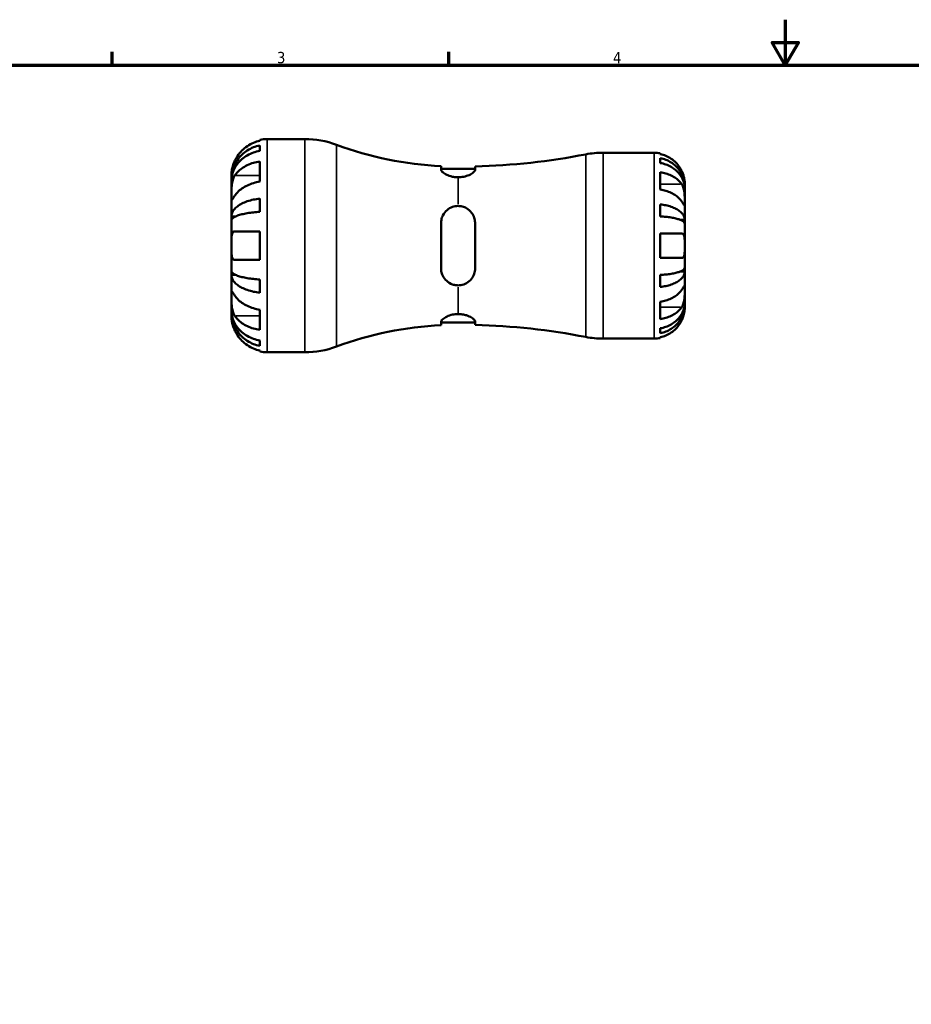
# Model space of a CAD drawing. Header units: millimetres. Extents: x -69 to 666, y 0 to 420.
# Tile 3 of 6: x 128 to 325, y 203 to 420. Entities that reach past the tile are written whole.
import ezdxf

# ---------------------------------------------------------------- set-up
doc = ezdxf.new("R2010")
doc.units = ezdxf.units.MM
for name, color, linetype, lineweight in [('Border (ISO)', 7, 'Continuous', 70), ('Visible (ISO)', 7, 'Continuous', 50), ('Visible Narrow (ISO)', 7, 'Continuous', 35)]:
    doc.layers.add(name, color=color, linetype=linetype, lineweight=lineweight)
doc.styles.add('Note Text (ISO)', font='tahoma.ttf')

# ---------------------------------------------------------------- blocks, each defined once
blk = doc.blocks.new('Borders Default Border')
at = {"layer": 'Border (ISO)'}
for p, q in [((148.5, 410), (148.5, 412.9)), ((222.75, 410), (222.75, 412.9))]:
    blk.add_line(p, q, dxfattribs=at)
at = {"layer": 'Border (ISO)', "flags": 128}
for points in [[(297, 420), (297, 410), (294.11, 415), (299.89, 415), (297, 410)], [(10, 10), (10, 410), (584, 410), (584, 10), (10, 10)]]:
    blk.add_lwpolyline(points, dxfattribs=at)
at = {"layer": 'Border (ISO)', "color": 232, "true_color": 0xca0064, "char_height": 2.5, "attachment_point": 7, "style": 'Note Text (ISO)'}
for s, insert in [('3', (184.85, 410.35)), ('4', (259, 410.4))]:
    blk.add_mtext(s, dxfattribs=dict(at, insert=insert))

msp = doc.modelspace()

# ---------------------------------------------------------------- linework, layer by layer
at = {"layer": 'Visible (ISO)'}
for p, q in [((181.114, 393.305), (181.114, 393.519)), ((182.689, 393.678), (191.005, 393.678)), ((181.114, 391.089), (181.114, 392.297)), ((181.114, 384.304), (181.114, 388.759)), ((256.798, 390.678), (268.064, 390.678)), ((269.414, 390.542), (269.414, 390.362)), ((269.414, 389.49), (269.414, 388.401)), ((221.064, 387.694), (221.064, 386.965)), ((228.564, 387.09), (221.064, 387.09)), ((228.564, 386.92), (228.564, 387.65)), ((174.814, 384.797), (174.814, 385.803)), ((174.814, 384.415), (174.814, 384.797)), ((174.814, 384.797), (174.826, 384.797)), ((174.814, 381.226), (174.814, 384.415)), ((269.414, 386.359), (269.414, 382.541)), ((274.814, 383.064), (274.799, 383.064)), ((274.814, 383.064), (274.814, 383.928)), ((274.814, 382.681), (274.814, 383.064)), ((274.814, 379.901), (274.814, 382.681)), ((174.814, 376.616), (174.814, 381.226)), ((181.114, 377.632), (181.114, 380.548)), ((269.414, 379.267), (269.414, 376.636)), ((274.814, 375.898), (274.814, 379.901)), ((174.814, 375.692), (174.814, 376.616)), ((174.814, 376.616), (175.722, 376.616)), ((174.814, 370.178), (174.814, 375.692)), ((274.814, 375.898), (273.726, 375.898)), ((274.814, 374.974), (274.814, 375.898)), ((221.064, 375.178), (221.064, 365.178)), ((228.564, 365.178), (228.564, 375.178)), ((274.814, 370.178), (274.814, 374.974)), ((181.114, 367.028), (181.114, 373.328)), ((269.414, 372.878), (269.414, 367.478)), ((174.814, 364.663), (174.814, 370.178)), ((274.814, 365.381), (274.814, 370.178)), ((274.814, 364.458), (274.814, 365.381)), ((174.814, 363.74), (174.814, 364.663)), ((174.814, 359.129), (174.814, 363.74)), ((174.814, 363.74), (175.722, 363.74)), ((181.114, 359.808), (181.114, 362.724)), ((269.414, 363.72), (269.414, 361.089)), ((274.814, 364.458), (273.726, 364.458)), ((274.814, 360.455), (274.814, 364.458)), ((274.814, 357.674), (274.814, 360.455)), ((174.814, 355.941), (174.814, 359.129)), ((181.114, 351.597), (181.114, 356.052)), ((269.414, 357.815), (269.414, 353.997)), ((274.814, 357.292), (274.799, 357.292)), ((274.814, 357.292), (274.814, 357.674)), ((274.814, 356.428), (274.814, 357.292)), ((174.814, 355.558), (174.814, 355.941)), ((174.814, 354.553), (174.814, 355.558)), ((174.814, 355.558), (174.826, 355.558)), ((221.064, 353.39), (221.064, 352.662)), ((228.564, 353.266), (221.064, 353.266)), ((228.564, 352.705), (228.564, 353.436)), ((269.414, 351.955), (269.414, 350.866)), ((256.798, 349.678), (268.064, 349.678)), ((269.414, 349.994), (269.414, 349.814)), ((181.114, 348.059), (181.114, 349.267)), ((181.114, 346.837), (181.114, 347.051)), ((182.689, 346.678), (191.005, 346.678))]:
    msp.add_line(p, q, dxfattribs=at)
for centre, radius, start, end in [((182.689, 385.803), 7.875, 90, 101.53696), ((191.005, 373.678), 20, 69.6265, 90), ((224.814, 464.714), 77.112, 249.6265, 267.21256), ((224.814, 535.482), 147.879, 271.4531, 280.98316), ((256.798, 370.678), 20, 90, 100.98316), ((268.064, 383.928), 6.75, 78.46304, 90), ((224.814, 275.641), 77.112, 92.78744, 110.3735), ((224.814, 204.874), 147.879, 79.01684, 88.5469), ((256.798, 369.678), 20, 259.01684, 270), ((268.064, 356.428), 6.75, 270, 281.53696), ((191.005, 366.678), 20, 270, 290.3735), ((182.689, 354.553), 7.875, 258.46304, 270)]:
    msp.add_arc(centre, radius, start, end, dxfattribs=at)
for points, knots in [([(181.114, 393.305), (180.612, 393.202), (180.121, 393.047), (179.238, 392.679), (178.767, 392.43), (177.886, 391.839), (177.478, 391.496), (176.789, 390.803), (176.446, 390.389), (175.938, 389.623), (175.749, 389.286), (175.591, 388.953)], [0.14941001, 0.14941001, 0.14941001, 0.14941001, 0.29044502, 0.29044502, 0.43634177, 0.43634177, 0.58223851, 0.58223851, 0.72934673, 0.72934673, 0.83526259, 0.83526259, 0.83526259, 0.83526259]), ([(174.814, 384.797), (174.814, 385.271), (174.862, 385.788), (175.069, 386.801), (175.228, 387.297), (175.601, 388.17), (175.849, 388.629), (176.438, 389.484), (176.78, 389.882), (177.468, 390.549), (177.877, 390.88), (178.758, 391.45), (179.229, 391.69), (180.115, 392.046), (180.608, 392.197), (181.114, 392.297)], [3.5133937, 3.5133937, 3.5133937, 3.5133937, 3.6601181, 3.6601181, 3.8068425, 3.8068425, 3.9529976, 3.9529976, 4.0991526, 4.0991526, 4.2449679, 4.2449679, 4.3907831, 4.3907831, 4.5326305, 4.5326305, 4.5326305, 4.5326305]), ([(181.114, 391.089), (180.608, 391), (180.115, 390.866), (179.229, 390.549), (178.758, 390.336), (177.877, 389.828), (177.468, 389.533), (176.78, 388.94), (176.438, 388.586), (175.849, 387.824), (175.601, 387.417), (175.228, 386.639), (175.069, 386.198), (174.862, 385.296), (174.814, 384.836), (174.814, 384.415)], [0.1494024, 0.1494024, 0.1494024, 0.1494024, 0.2912498, 0.2912498, 0.4370651, 0.4370651, 0.5828803, 0.5828803, 0.7290354, 0.7290354, 0.8751905, 0.8751905, 1.0219149, 1.0219149, 1.1686392, 1.1686392, 1.1686392, 1.1686392]), ([(175.591, 388.953), (175.529, 388.822), (175.47, 388.69), (175.334, 388.364), (175.262, 388.172), (175.13, 387.783), (175.073, 387.588), (174.959, 387.139), (174.912, 386.897), (174.84, 386.413), (174.825, 386.196), (174.812, 385.885), (174.814, 385.803), (174.814, 385.803)], [-0.50816407, -0.50816407, -0.50816407, -0.50816407, -0.46460526, -0.46460526, -0.40154747, -0.40154747, -0.3356183, -0.3356183, -0.24286964, -0.24286964, -0.12490659, -0.12490659, 0, 0, 0, 0]), ([(175.591, 385.681), (175.747, 385.914), (175.933, 386.148), (176.436, 386.687), (176.776, 386.979), (177.463, 387.47), (177.872, 387.714), (178.754, 388.135), (179.227, 388.312), (180.114, 388.574), (180.608, 388.685), (181.114, 388.759)], [3.89240184, 3.89240184, 3.89240184, 3.89240184, 3.99678632, 3.99678632, 4.14339205, 4.14339205, 4.28980063, 4.28980063, 4.43620921, 4.43620921, 4.57823442, 4.57823442, 4.57823442, 4.57823442]), ([(274.149, 386.628), (274.013, 386.915), (273.851, 387.205), (273.414, 387.863), (273.12, 388.217), (272.53, 388.811), (272.18, 389.105), (271.426, 389.612), (271.021, 389.825), (270.264, 390.14), (269.844, 390.273), (269.414, 390.362)], [3.33226721, 3.33226721, 3.33226721, 3.33226721, 3.42346323, 3.42346323, 3.54951246, 3.54951246, 3.67456676, 3.67456676, 3.79962107, 3.79962107, 3.92054823, 3.92054823, 3.92054823, 3.92054823]), ([(269.414, 389.49), (269.846, 389.404), (270.269, 389.275), (271.029, 388.971), (271.433, 388.765), (272.188, 388.276), (272.539, 387.992), (273.128, 387.421), (273.421, 387.08), (273.926, 386.347), (274.138, 385.954), (274.458, 385.205), (274.595, 384.781), (274.772, 383.913), (274.814, 383.47), (274.814, 383.064)], [0.12805907, 0.12805907, 0.12805907, 0.12805907, 0.24966142, 0.24966142, 0.37464501, 0.37464501, 0.49962861, 0.49962861, 0.62488316, 0.62488316, 0.7501377, 0.7501377, 0.87584016, 0.87584016, 1.00154261, 1.00154261, 1.00154261, 1.00154261]), ([(224.814, 385.247), (224.536, 385.247), (224.261, 385.266), (223.714, 385.343), (223.446, 385.401), (222.755, 385.599), (222.369, 385.766), (221.734, 386.121), (221.485, 386.31), (221.198, 386.613), (221.12, 386.732), (221.071, 386.884), (221.064, 386.926), (221.064, 386.965)], [-0.76134448, -0.76134448, -0.76134448, -0.76134448, -0.67792823, -0.67792823, -0.59107768, -0.59107768, -0.43999316, -0.43999316, -0.28960745, -0.28960745, -0.18489731, -0.18489731, -0.14312419, -0.14312419, -0.14312419, -0.14312419]), ([(228.564, 386.92), (228.564, 386.853), (228.544, 386.782), (228.44, 386.581), (228.324, 386.446), (227.938, 386.12), (227.63, 385.927), (226.903, 385.601), (226.499, 385.465), (225.657, 385.291), (225.239, 385.247), (224.814, 385.247)], [-0.61594929, -0.61594929, -0.61594929, -0.61594929, -0.54626005, -0.54626005, -0.43052578, -0.43052578, -0.2724768, -0.2724768, -0.12776378, -0.12776378, 0, 0, 0, 0]), ([(274.814, 382.681), (274.814, 383.043), (274.772, 383.437), (274.595, 384.209), (274.458, 384.587), (274.138, 385.253), (273.926, 385.603), (273.421, 386.256), (273.128, 386.559), (272.539, 387.067), (272.188, 387.32), (271.433, 387.755), (271.029, 387.938), (270.269, 388.209), (269.846, 388.324), (269.414, 388.401)], [3.01028061, 3.01028061, 3.01028061, 3.01028061, 3.13598307, 3.13598307, 3.26168552, 3.26168552, 3.38694007, 3.38694007, 3.51219461, 3.51219461, 3.63717821, 3.63717821, 3.76216181, 3.76216181, 3.88376415, 3.88376415, 3.88376415, 3.88376415]), ([(274.814, 383.928), (274.814, 383.928), (274.814, 383.954), (274.812, 384.062), (274.81, 384.149), (274.79, 384.432), (274.767, 384.655), (274.682, 385.102), (274.636, 385.298), (274.538, 385.638), (274.495, 385.774), (274.4, 386.04), (274.35, 386.169), (274.25, 386.408), (274.201, 386.519), (274.149, 386.628)], [0, 0, 0, 0, 0.06495109, 0.06495109, 0.13638829, 0.13638829, 0.24018646, 0.24018646, 0.31025566, 0.31025566, 0.3553059, 0.3553059, 0.39687195, 0.39687195, 0.43269637, 0.43269637, 0.43269637, 0.43269637]), ([(174.814, 381.226), (174.814, 381.382), (174.813, 381.554), (174.815, 381.936), (174.816, 382.147), (174.828, 382.687), (174.844, 383.022), (174.908, 383.677), (174.956, 383.991), (175.073, 384.502), (175.131, 384.703), (175.266, 385.076), (175.342, 385.247), (175.478, 385.503), (175.533, 385.595), (175.591, 385.681)], [0, 0, 0, 0, 0.06608139, 0.06608139, 0.13667451, 0.13667451, 0.23873403, 0.23873403, 0.33457773, 0.33457773, 0.40157847, 0.40157847, 0.46685307, 0.46685307, 0.50745344, 0.50745344, 0.50745344, 0.50745344]), ([(181.114, 384.304), (180.612, 384.231), (180.121, 384.121), (179.238, 383.861), (178.767, 383.685), (177.886, 383.267), (177.478, 383.025), (176.789, 382.535), (176.446, 382.242), (175.938, 381.7), (175.749, 381.462), (175.591, 381.226)], [0.14941001, 0.14941001, 0.14941001, 0.14941001, 0.29044502, 0.29044502, 0.43634177, 0.43634177, 0.58223851, 0.58223851, 0.72934673, 0.72934673, 0.83526259, 0.83526259, 0.83526259, 0.83526259]), ([(269.414, 386.359), (269.844, 386.297), (270.264, 386.202), (271.021, 385.98), (271.426, 385.829), (272.18, 385.47), (272.53, 385.263), (273.12, 384.843), (273.414, 384.592), (273.851, 384.127), (274.013, 383.922), (274.149, 383.719)], [0.12806551, 0.12806551, 0.12806551, 0.12806551, 0.24899267, 0.24899267, 0.37404698, 0.37404698, 0.49910128, 0.49910128, 0.62515051, 0.62515051, 0.71634653, 0.71634653, 0.71634653, 0.71634653]), ([(274.149, 379.901), (274.013, 380.103), (273.851, 380.308), (273.414, 380.774), (273.12, 381.025), (272.53, 381.444), (272.18, 381.652), (271.426, 382.011), (271.021, 382.161), (270.264, 382.384), (269.844, 382.478), (269.414, 382.541)], [3.33226721, 3.33226721, 3.33226721, 3.33226721, 3.42346323, 3.42346323, 3.54951246, 3.54951246, 3.67456676, 3.67456676, 3.79962107, 3.79962107, 3.92054823, 3.92054823, 3.92054823, 3.92054823]), ([(274.149, 383.719), (274.197, 383.647), (274.244, 383.57), (274.359, 383.354), (274.424, 383.207), (274.54, 382.887), (274.591, 382.715), (274.689, 382.285), (274.729, 382.026), (274.791, 381.427), (274.803, 381.094), (274.815, 380.453), (274.814, 380.153), (274.814, 379.901)], [-0.43511694, -0.43511694, -0.43511694, -0.43511694, -0.4012603, -0.4012603, -0.34536325, -0.34536325, -0.28779683, -0.28779683, -0.20841611, -0.20841611, -0.10705663, -0.10705663, 0, 0, 0, 0]), ([(175.591, 381.226), (175.533, 381.14), (175.478, 381.058), (175.342, 380.857), (175.266, 380.746), (175.131, 380.554), (175.073, 380.475), (174.959, 380.338), (174.912, 380.299), (174.84, 380.311), (174.825, 380.391), (174.812, 380.699), (174.814, 380.932), (174.814, 381.226)], [-0.50766593, -0.50766593, -0.50766593, -0.50766593, -0.46718991, -0.46718991, -0.40200215, -0.40200215, -0.33506637, -0.33506637, -0.24300458, -0.24300458, -0.12488859, -0.12488859, 0, 0, 0, 0]), ([(174.814, 376.616), (174.814, 376.864), (174.861, 377.135), (175.068, 377.666), (175.228, 377.925), (175.6, 378.383), (175.847, 378.623), (176.435, 379.071), (176.776, 379.28), (177.464, 379.629), (177.873, 379.803), (178.754, 380.103), (179.226, 380.229), (180.113, 380.416), (180.607, 380.495), (181.114, 380.548)], [3.5133942, 3.5133942, 3.5133942, 3.5133942, 3.6599759, 3.6599759, 3.8065576, 3.8065576, 3.952571, 3.952571, 4.0985843, 4.0985843, 4.244542, 4.244542, 4.3904997, 4.3904997, 4.5326255, 4.5326255, 4.5326255, 4.5326255]), ([(221.064, 375.178), (221.064, 375.403), (221.084, 375.627), (221.188, 376.202), (221.303, 376.544), (221.689, 377.311), (222.004, 377.712), (222.738, 378.334), (223.143, 378.568), (223.98, 378.857), (224.392, 378.928), (224.814, 378.928)], [-0.61723143, -0.61723143, -0.61723143, -0.61723143, -0.54682447, -0.54682447, -0.43221861, -0.43221861, -0.27096832, -0.27096832, -0.12637431, -0.12637431, -0.00001414, -0.00001414, -0.00001414, -0.00001414]), ([(224.814, 378.928), (225.132, 378.928), (225.446, 378.888), (226.069, 378.727), (226.371, 378.604), (227.103, 378.193), (227.49, 377.852), (228.059, 377.106), (228.261, 376.718), (228.49, 375.985), (228.548, 375.655), (228.563, 375.271), (228.564, 375.225), (228.564, 375.178)], [-0.69954665, -0.69954665, -0.69954665, -0.69954665, -0.60389271, -0.60389271, -0.50384936, -0.50384936, -0.34210031, -0.34210031, -0.20298181, -0.20298181, -0.09712553, -0.09712553, -0.082493, -0.082493, -0.082493, -0.082493]), ([(269.414, 379.267), (269.846, 379.222), (270.269, 379.154), (271.029, 378.995), (271.433, 378.887), (272.188, 378.63), (272.539, 378.482), (273.128, 378.182), (273.421, 378.004), (273.926, 377.619), (274.138, 377.413), (274.458, 377.021), (274.595, 376.798), (274.772, 376.343), (274.814, 376.111), (274.814, 375.898)], [0.12805907, 0.12805907, 0.12805907, 0.12805907, 0.24966142, 0.24966142, 0.37464501, 0.37464501, 0.49962861, 0.49962861, 0.62488316, 0.62488316, 0.7501377, 0.7501377, 0.87584016, 0.87584016, 1.00154261, 1.00154261, 1.00154261, 1.00154261]), ([(274.814, 379.901), (274.814, 379.766), (274.814, 379.646), (274.813, 379.433), (274.811, 379.342), (274.8, 379.173), (274.787, 379.118), (274.731, 379.103), (274.691, 379.138), (274.59, 379.26), (274.539, 379.329), (274.423, 379.494), (274.358, 379.59), (274.242, 379.761), (274.197, 379.829), (274.149, 379.901)], [0, 0, 0, 0, 0.05703477, 0.05703477, 0.11796523, 0.11796523, 0.20551456, 0.20551456, 0.28783411, 0.28783411, 0.34536842, 0.34536842, 0.40138, 0.40138, 0.43488484, 0.43488484, 0.43488484, 0.43488484]), ([(181.114, 377.632), (180.607, 377.606), (180.113, 377.567), (179.226, 377.475), (178.754, 377.412), (177.873, 377.265), (177.464, 377.179), (176.776, 377.006), (176.435, 376.903), (175.847, 376.682), (175.6, 376.564), (175.228, 376.338), (175.068, 376.21), (174.861, 375.948), (174.814, 375.815), (174.814, 375.692)], [0.1494079, 0.1494079, 0.1494079, 0.1494079, 0.2915337, 0.2915337, 0.4374914, 0.4374914, 0.5834491, 0.5834491, 0.7294624, 0.7294624, 0.8754758, 0.8754758, 1.0220575, 1.0220575, 1.1686392, 1.1686392, 1.1686392, 1.1686392]), ([(274.814, 374.974), (274.814, 375.079), (274.772, 375.194), (274.595, 375.418), (274.458, 375.528), (274.138, 375.722), (273.926, 375.823), (273.421, 376.013), (273.128, 376.101), (272.539, 376.249), (272.188, 376.322), (271.433, 376.449), (271.029, 376.502), (270.269, 376.581), (269.846, 376.614), (269.414, 376.636)], [3.01028092, 3.01028092, 3.01028092, 3.01028092, 3.13598338, 3.13598338, 3.26168583, 3.26168583, 3.38694038, 3.38694038, 3.51219492, 3.51219492, 3.63717852, 3.63717852, 3.76216212, 3.76216212, 3.88376446, 3.88376446, 3.88376446, 3.88376446]), ([(174.814, 370.178), (174.814, 370.397), (174.813, 370.616), (174.815, 371.06), (174.816, 371.283), (174.83, 371.868), (174.85, 372.203), (174.935, 372.68), (174.985, 372.846), (175.103, 373.072), (175.162, 373.147), (175.298, 373.26), (175.376, 373.297), (175.503, 373.324), (175.546, 373.328), (175.591, 373.328)], [-2.17667965, -2.17667965, -2.17667965, -2.17667965, -2.11086653, -2.11086653, -2.04055216, -2.04055216, -1.91738302, -1.91738302, -1.82942275, -1.82942275, -1.76558177, -1.76558177, -1.70117883, -1.70117883, -1.66961913, -1.66961913, -1.66961913, -1.66961913]), ([(175.591, 373.328), (175.749, 373.328), (175.938, 373.328), (176.446, 373.328), (176.789, 373.328), (177.478, 373.328), (177.886, 373.328), (178.767, 373.328), (179.238, 373.328), (180.121, 373.328), (180.612, 373.328), (181.114, 373.328)], [3.89239507, 3.89239507, 3.89239507, 3.89239507, 3.99831093, 3.99831093, 4.14541915, 4.14541915, 4.2913159, 4.2913159, 4.43721264, 4.43721264, 4.57824766, 4.57824766, 4.57824766, 4.57824766]), ([(269.414, 372.878), (269.844, 372.878), (270.264, 372.878), (271.021, 372.878), (271.426, 372.878), (272.18, 372.878), (272.53, 372.878), (273.12, 372.878), (273.414, 372.878), (273.851, 372.878), (274.013, 372.878), (274.149, 372.878)], [0.12806551, 0.12806551, 0.12806551, 0.12806551, 0.24899267, 0.24899267, 0.37404698, 0.37404698, 0.49910128, 0.49910128, 0.62515051, 0.62515051, 0.71634653, 0.71634653, 0.71634653, 0.71634653]), ([(274.149, 372.878), (274.202, 372.878), (274.251, 372.871), (274.367, 372.836), (274.429, 372.801), (274.541, 372.694), (274.59, 372.621), (274.689, 372.403), (274.729, 372.243), (274.791, 371.811), (274.803, 371.527), (274.815, 370.888), (274.814, 370.535), (274.814, 370.178)], [-0.4355952, -0.4355952, -0.4355952, -0.4355952, -0.39876116, -0.39876116, -0.34493495, -0.34493495, -0.28835147, -0.28835147, -0.20828814, -0.20828814, -0.10707402, -0.10707402, 0, 0, 0, 0]), ([(175.591, 367.028), (175.529, 367.028), (175.47, 367.036), (175.334, 367.077), (175.262, 367.12), (175.13, 367.246), (175.073, 367.331), (174.959, 367.585), (174.912, 367.771), (174.84, 368.274), (174.825, 368.604), (174.812, 369.35), (174.814, 369.762), (174.814, 370.178)], [-0.50816407, -0.50816407, -0.50816407, -0.50816407, -0.46460526, -0.46460526, -0.40154747, -0.40154747, -0.3356183, -0.3356183, -0.24286964, -0.24286964, -0.12490659, -0.12490659, 0, 0, 0, 0]), ([(274.814, 370.178), (274.814, 369.985), (274.814, 369.793), (274.813, 369.402), (274.811, 369.206), (274.798, 368.702), (274.78, 368.418), (274.706, 368.016), (274.662, 367.878), (274.56, 367.689), (274.51, 367.626), (274.392, 367.532), (274.325, 367.501), (274.219, 367.481), (274.185, 367.478), (274.149, 367.478)], [-1.86566377, -1.86566377, -1.86566377, -1.86566377, -1.80777137, -1.80777137, -1.74574073, -1.74574073, -1.64031734, -1.64031734, -1.56559225, -1.56559225, -1.5111204, -1.5111204, -1.45597043, -1.45597043, -1.43115793, -1.43115793, -1.43115793, -1.43115793]), ([(181.114, 367.028), (180.608, 367.028), (180.114, 367.028), (179.227, 367.028), (178.754, 367.028), (177.872, 367.028), (177.463, 367.028), (176.776, 367.028), (176.436, 367.028), (175.933, 367.028), (175.747, 367.028), (175.591, 367.028)], [0.14942955, 0.14942955, 0.14942955, 0.14942955, 0.29145476, 0.29145476, 0.43786333, 0.43786333, 0.58427191, 0.58427191, 0.73087765, 0.73087765, 0.83526212, 0.83526212, 0.83526212, 0.83526212]), ([(274.149, 367.478), (274.013, 367.478), (273.851, 367.478), (273.414, 367.478), (273.12, 367.478), (272.53, 367.478), (272.18, 367.478), (271.426, 367.478), (271.021, 367.478), (270.264, 367.478), (269.844, 367.478), (269.414, 367.478)], [3.33227172, 3.33227172, 3.33227172, 3.33227172, 3.42346775, 3.42346775, 3.54951697, 3.54951697, 3.67457128, 3.67457128, 3.79962558, 3.79962558, 3.92055274, 3.92055274, 3.92055274, 3.92055274]), ([(224.814, 361.428), (224.536, 361.428), (224.261, 361.459), (223.714, 361.581), (223.446, 361.675), (222.755, 362.006), (222.369, 362.295), (221.734, 362.987), (221.485, 363.388), (221.198, 364.129), (221.12, 364.45), (221.071, 364.912), (221.064, 365.045), (221.064, 365.178)], [-0.76134459, -0.76134459, -0.76134459, -0.76134459, -0.67794297, -0.67794297, -0.59109373, -0.59109373, -0.44000932, -0.44000932, -0.28961816, -0.28961816, -0.18490303, -0.18490303, -0.1431242, -0.1431242, -0.1431242, -0.1431242]), ([(228.564, 365.178), (228.564, 364.956), (228.544, 364.735), (228.44, 364.156), (228.323, 363.807), (227.936, 363.044), (227.628, 362.65), (226.902, 362.03), (226.498, 361.794), (225.657, 361.5), (225.239, 361.428), (224.814, 361.428)], [-0.61595545, -0.61595545, -0.61595545, -0.61595545, -0.54653099, -0.54653099, -0.42998609, -0.42998609, -0.27231099, -0.27231099, -0.1277421, -0.1277421, -0.0000123, -0.0000123, -0.0000123, -0.0000123]), ([(269.414, 363.72), (269.846, 363.742), (270.269, 363.775), (271.029, 363.854), (271.433, 363.907), (272.188, 364.034), (272.539, 364.107), (273.128, 364.255), (273.421, 364.343), (273.926, 364.533), (274.138, 364.634), (274.458, 364.828), (274.595, 364.937), (274.772, 365.162), (274.814, 365.276), (274.814, 365.381)], [0.12805907, 0.12805907, 0.12805907, 0.12805907, 0.24966142, 0.24966142, 0.37464501, 0.37464501, 0.49962861, 0.49962861, 0.62488316, 0.62488316, 0.7501377, 0.7501377, 0.87584016, 0.87584016, 1.00154261, 1.00154261, 1.00154261, 1.00154261]), ([(174.814, 364.663), (174.814, 364.541), (174.862, 364.407), (175.069, 364.145), (175.228, 364.017), (175.601, 363.791), (175.849, 363.673), (176.438, 363.451), (176.78, 363.349), (177.468, 363.176), (177.877, 363.09), (178.758, 362.943), (179.229, 362.881), (180.115, 362.789), (180.608, 362.75), (181.114, 362.724)], [3.5133937, 3.5133937, 3.5133937, 3.5133937, 3.6601181, 3.6601181, 3.8068425, 3.8068425, 3.9529976, 3.9529976, 4.0991526, 4.0991526, 4.2449679, 4.2449679, 4.3907831, 4.3907831, 4.5326305, 4.5326305, 4.5326305, 4.5326305]), ([(181.114, 359.808), (180.607, 359.861), (180.113, 359.94), (179.226, 360.127), (178.754, 360.253), (177.873, 360.553), (177.464, 360.726), (176.776, 361.076), (176.435, 361.284), (175.847, 361.733), (175.6, 361.973), (175.228, 362.431), (175.068, 362.69), (174.861, 363.221), (174.814, 363.492), (174.814, 363.74)], [0.1494079, 0.1494079, 0.1494079, 0.1494079, 0.2915337, 0.2915337, 0.4374914, 0.4374914, 0.5834491, 0.5834491, 0.7294624, 0.7294624, 0.8754758, 0.8754758, 1.0220575, 1.0220575, 1.1686392, 1.1686392, 1.1686392, 1.1686392]), ([(274.814, 364.458), (274.814, 364.245), (274.772, 364.013), (274.595, 363.558), (274.458, 363.335), (274.138, 362.943), (273.926, 362.737), (273.421, 362.352), (273.128, 362.174), (272.539, 361.874), (272.188, 361.725), (271.433, 361.469), (271.029, 361.361), (270.269, 361.201), (269.846, 361.134), (269.414, 361.089)], [3.01028092, 3.01028092, 3.01028092, 3.01028092, 3.13598338, 3.13598338, 3.26168583, 3.26168583, 3.38694038, 3.38694038, 3.51219492, 3.51219492, 3.63717852, 3.63717852, 3.76216212, 3.76216212, 3.88376446, 3.88376446, 3.88376446, 3.88376446]), ([(269.414, 357.815), (269.844, 357.878), (270.264, 357.972), (271.021, 358.194), (271.426, 358.345), (272.18, 358.704), (272.53, 358.911), (273.12, 359.331), (273.414, 359.582), (273.851, 360.047), (274.013, 360.252), (274.149, 360.455)], [0.12806551, 0.12806551, 0.12806551, 0.12806551, 0.24899267, 0.24899267, 0.37404698, 0.37404698, 0.49910128, 0.49910128, 0.62515051, 0.62515051, 0.71634653, 0.71634653, 0.71634653, 0.71634653]), ([(274.149, 360.455), (274.197, 360.527), (274.244, 360.596), (274.359, 360.768), (274.424, 360.863), (274.54, 361.029), (274.591, 361.097), (274.689, 361.216), (274.729, 361.25), (274.791, 361.24), (274.803, 361.171), (274.815, 360.907), (274.814, 360.707), (274.814, 360.455)], [-0.43511694, -0.43511694, -0.43511694, -0.43511694, -0.4012603, -0.4012603, -0.34536325, -0.34536325, -0.28779683, -0.28779683, -0.20841611, -0.20841611, -0.10705663, -0.10705663, 0, 0, 0, 0]), ([(274.814, 360.455), (274.814, 360.321), (274.814, 360.172), (274.813, 359.842), (274.811, 359.66), (274.8, 359.195), (274.787, 358.908), (274.731, 358.345), (274.691, 358.076), (274.59, 357.637), (274.539, 357.465), (274.423, 357.146), (274.358, 356.999), (274.242, 356.784), (274.197, 356.708), (274.149, 356.637)], [0, 0, 0, 0, 0.05703477, 0.05703477, 0.11796523, 0.11796523, 0.20551456, 0.20551456, 0.28783411, 0.28783411, 0.34536842, 0.34536842, 0.40138, 0.40138, 0.43488484, 0.43488484, 0.43488484, 0.43488484]), ([(175.591, 354.675), (175.533, 354.761), (175.478, 354.853), (175.342, 355.108), (175.266, 355.28), (175.131, 355.653), (175.073, 355.854), (174.959, 356.352), (174.912, 356.654), (174.84, 357.35), (174.825, 357.737), (174.812, 358.485), (174.814, 358.835), (174.814, 359.129)], [-0.50766593, -0.50766593, -0.50766593, -0.50766593, -0.46718991, -0.46718991, -0.40200215, -0.40200215, -0.33506637, -0.33506637, -0.24300458, -0.24300458, -0.12488859, -0.12488859, 0, 0, 0, 0]), ([(174.814, 359.129), (174.814, 359.285), (174.813, 359.424), (174.815, 359.672), (174.816, 359.778), (174.828, 359.976), (174.844, 360.04), (174.908, 360.06), (174.956, 360.021), (175.073, 359.88), (175.131, 359.802), (175.266, 359.61), (175.342, 359.499), (175.478, 359.298), (175.533, 359.216), (175.591, 359.129)], [0, 0, 0, 0, 0.06608139, 0.06608139, 0.13667451, 0.13667451, 0.23873403, 0.23873403, 0.33457773, 0.33457773, 0.40157847, 0.40157847, 0.46685307, 0.46685307, 0.50745344, 0.50745344, 0.50745344, 0.50745344]), ([(175.591, 359.129), (175.749, 358.894), (175.938, 358.656), (176.446, 358.114), (176.789, 357.821), (177.478, 357.331), (177.886, 357.089), (178.767, 356.67), (179.238, 356.495), (180.121, 356.235), (180.612, 356.125), (181.114, 356.052)], [3.8924012, 3.8924012, 3.8924012, 3.8924012, 3.99831706, 3.99831706, 4.14542528, 4.14542528, 4.29132202, 4.29132202, 4.43721877, 4.43721877, 4.57825378, 4.57825378, 4.57825378, 4.57825378]), ([(269.414, 351.955), (269.846, 352.032), (270.269, 352.146), (271.029, 352.418), (271.433, 352.601), (272.188, 353.036), (272.539, 353.289), (273.128, 353.797), (273.421, 354.1), (273.926, 354.753), (274.138, 355.103), (274.458, 355.769), (274.595, 356.147), (274.772, 356.919), (274.814, 357.313), (274.814, 357.674)], [0.12805907, 0.12805907, 0.12805907, 0.12805907, 0.24966142, 0.24966142, 0.37464501, 0.37464501, 0.49962861, 0.49962861, 0.62488316, 0.62488316, 0.7501377, 0.7501377, 0.87584016, 0.87584016, 1.00154261, 1.00154261, 1.00154261, 1.00154261]), ([(274.814, 357.292), (274.814, 356.886), (274.772, 356.443), (274.595, 355.575), (274.458, 355.15), (274.138, 354.402), (273.926, 354.009), (273.421, 353.276), (273.128, 352.935), (272.539, 352.364), (272.188, 352.08), (271.433, 351.591), (271.029, 351.385), (270.269, 351.08), (269.846, 350.951), (269.414, 350.866)], [3.01028061, 3.01028061, 3.01028061, 3.01028061, 3.13598307, 3.13598307, 3.26168552, 3.26168552, 3.38694007, 3.38694007, 3.51219461, 3.51219461, 3.63717821, 3.63717821, 3.76216181, 3.76216181, 3.88376415, 3.88376415, 3.88376415, 3.88376415]), ([(274.149, 356.637), (274.013, 356.434), (273.851, 356.229), (273.414, 355.764), (273.12, 355.513), (272.53, 355.093), (272.18, 354.885), (271.426, 354.527), (271.021, 354.376), (270.264, 354.153), (269.844, 354.059), (269.414, 353.997)], [3.33226721, 3.33226721, 3.33226721, 3.33226721, 3.42346323, 3.42346323, 3.54951246, 3.54951246, 3.67456676, 3.67456676, 3.79962107, 3.79962107, 3.92054823, 3.92054823, 3.92054823, 3.92054823]), ([(274.149, 353.728), (274.202, 353.839), (274.251, 353.95), (274.367, 354.227), (274.429, 354.392), (274.541, 354.725), (274.59, 354.892), (274.689, 355.279), (274.729, 355.488), (274.791, 355.904), (274.803, 356.091), (274.815, 356.357), (274.814, 356.428), (274.814, 356.428)], [-0.4355952, -0.4355952, -0.4355952, -0.4355952, -0.39876116, -0.39876116, -0.34493495, -0.34493495, -0.28835147, -0.28835147, -0.20828814, -0.20828814, -0.10707402, -0.10707402, 0, 0, 0, 0]), ([(174.814, 354.553), (174.814, 354.553), (174.813, 354.53), (174.815, 354.436), (174.816, 354.362), (174.83, 354.092), (174.85, 353.85), (174.935, 353.339), (174.985, 353.102), (175.103, 352.665), (175.162, 352.474), (175.298, 352.084), (175.376, 351.887), (175.503, 351.594), (175.546, 351.498), (175.591, 351.403)], [-2.17667965, -2.17667965, -2.17667965, -2.17667965, -2.11086653, -2.11086653, -2.04055216, -2.04055216, -1.91738302, -1.91738302, -1.82942275, -1.82942275, -1.76558177, -1.76558177, -1.70117883, -1.70117883, -1.66961913, -1.66961913, -1.66961913, -1.66961913]), ([(174.814, 355.941), (174.814, 355.52), (174.862, 355.059), (175.069, 354.158), (175.228, 353.717), (175.601, 352.939), (175.849, 352.531), (176.438, 351.77), (176.78, 351.416), (177.468, 350.822), (177.877, 350.528), (178.758, 350.02), (179.229, 349.807), (180.115, 349.49), (180.608, 349.356), (181.114, 349.267)], [3.5133942, 3.5133942, 3.5133942, 3.5133942, 3.6601185, 3.6601185, 3.8068429, 3.8068429, 3.952998, 3.952998, 4.0991531, 4.0991531, 4.2449683, 4.2449683, 4.3907836, 4.3907836, 4.532631, 4.532631, 4.532631, 4.532631]), ([(181.114, 348.059), (180.608, 348.159), (180.115, 348.31), (179.229, 348.665), (178.758, 348.905), (177.877, 349.476), (177.468, 349.807), (176.78, 350.474), (176.438, 350.871), (175.849, 351.727), (175.601, 352.185), (175.228, 353.059), (175.069, 353.555), (174.862, 354.568), (174.814, 355.085), (174.814, 355.558)], [0.1494024, 0.1494024, 0.1494024, 0.1494024, 0.2912498, 0.2912498, 0.4370651, 0.4370651, 0.5828803, 0.5828803, 0.7290354, 0.7290354, 0.8751905, 0.8751905, 1.0219149, 1.0219149, 1.1686392, 1.1686392, 1.1686392, 1.1686392]), ([(181.114, 351.597), (180.612, 351.67), (180.121, 351.78), (179.238, 352.04), (178.767, 352.216), (177.886, 352.634), (177.478, 352.876), (176.789, 353.366), (176.446, 353.659), (175.938, 354.201), (175.749, 354.439), (175.591, 354.675)], [0.14941001, 0.14941001, 0.14941001, 0.14941001, 0.29044502, 0.29044502, 0.43634177, 0.43634177, 0.58223851, 0.58223851, 0.72934673, 0.72934673, 0.83526259, 0.83526259, 0.83526259, 0.83526259]), ([(221.064, 353.39), (221.064, 353.458), (221.084, 353.53), (221.188, 353.732), (221.303, 353.868), (221.689, 354.203), (222.004, 354.406), (222.738, 354.745), (223.143, 354.886), (223.98, 355.063), (224.392, 355.109), (224.814, 355.109)], [-0.61723143, -0.61723143, -0.61723143, -0.61723143, -0.54682447, -0.54682447, -0.43221861, -0.43221861, -0.27096832, -0.27096832, -0.12637431, -0.12637431, -0.00001414, -0.00001414, -0.00001414, -0.00001414]), ([(224.814, 355.109), (225.132, 355.109), (225.446, 355.084), (226.069, 354.988), (226.371, 354.916), (227.103, 354.684), (227.49, 354.501), (228.059, 354.146), (228.261, 353.977), (228.49, 353.697), (228.548, 353.583), (228.563, 353.464), (228.564, 353.45), (228.564, 353.436)], [-0.69954665, -0.69954665, -0.69954665, -0.69954665, -0.60389271, -0.60389271, -0.50384936, -0.50384936, -0.34210031, -0.34210031, -0.20298181, -0.20298181, -0.09712553, -0.09712553, -0.082493, -0.082493, -0.082493, -0.082493]), ([(269.414, 349.994), (269.844, 350.083), (270.264, 350.216), (271.021, 350.531), (271.426, 350.744), (272.18, 351.251), (272.53, 351.545), (273.12, 352.138), (273.414, 352.493), (273.851, 353.151), (274.013, 353.441), (274.149, 353.728)], [0.12806551, 0.12806551, 0.12806551, 0.12806551, 0.24899267, 0.24899267, 0.37404698, 0.37404698, 0.49910128, 0.49910128, 0.62515051, 0.62515051, 0.71634653, 0.71634653, 0.71634653, 0.71634653]), ([(175.591, 351.403), (175.749, 351.07), (175.938, 350.733), (176.446, 349.966), (176.789, 349.552), (177.478, 348.86), (177.886, 348.517), (178.767, 347.925), (179.238, 347.677), (180.121, 347.309), (180.612, 347.154), (181.114, 347.051)], [3.89239507, 3.89239507, 3.89239507, 3.89239507, 3.99831093, 3.99831093, 4.14541915, 4.14541915, 4.2913159, 4.2913159, 4.43721264, 4.43721264, 4.57824766, 4.57824766, 4.57824766, 4.57824766])]:
    msp.add_open_spline(points, degree=3, knots=knots, dxfattribs=at)
at = {"layer": 'Visible Narrow (ISO)'}
for p, q in [((182.689, 346.967), (182.689, 393.389)), ((191.005, 346.967), (191.005, 393.389)), ((197.968, 392.153), (197.968, 348.203)), ((252.987, 350.292), (252.987, 390.064)), ((256.798, 390.425), (256.798, 349.93)), ((268.064, 349.93), (268.064, 390.425)), ((175.867, 385.681), (180.837, 385.681)), ((224.814, 379.316), (224.814, 385.015)), ((273.912, 383.719), (269.65, 383.719)), ((224.814, 355.341), (224.814, 361.04)), ((273.912, 356.637), (269.65, 356.637)), ((175.867, 354.675), (180.837, 354.675))]:
    msp.add_line(p, q, dxfattribs=at)

# ---------------------------------------------------------------- block references
msp.add_blockref('Borders Default Border', (0, 0))

doc.saveas('drawing.dxf')
